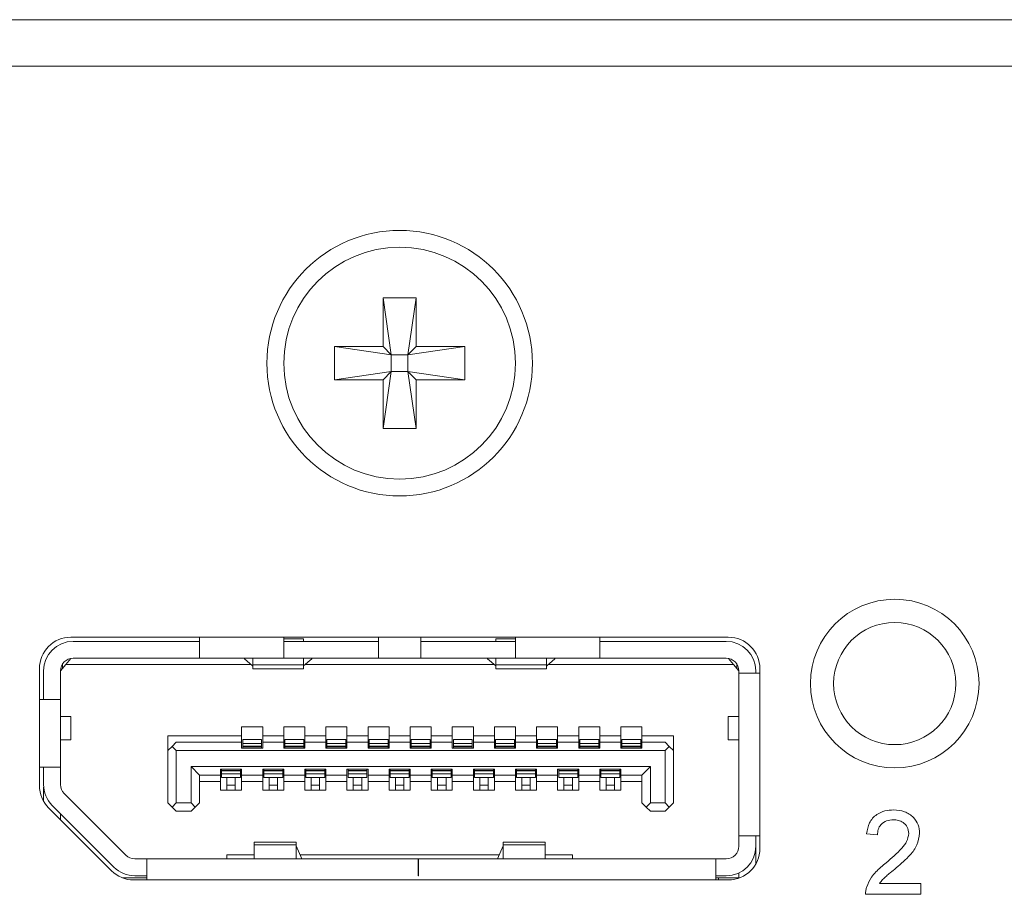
# Model space of a CAD drawing. Header units: millimetres. Extents: x 0 to 1118, y 0 to 864.
# Tile 102 of 256: x 232.56 to 238.4, y 443.57 to 448.76. Entities that reach past the tile are written whole.
import ezdxf

# ---------------------------------------------------------------- set-up
doc = ezdxf.new("R2010")
doc.units = ezdxf.units.MM

msp = doc.modelspace()

# ---------------------------------------------------------------- linework, layer by layer
at = {"color": 7, "linetype": 'Continuous', "lineweight": 15}
for p, q in [((219.6268, 448.7552), (255.8768, 448.7552)), ((219.6268, 448.4802), (255.8768, 448.4802)), ((234.7155, 447.1052), (234.913, 447.1052)), ((234.7155, 446.8164), (234.7155, 447.1052)), ((234.7155, 447.1052), (234.7649, 446.767)), ((234.913, 447.1052), (234.8636, 446.767)), ((234.913, 447.1052), (234.913, 446.8164)), ((234.4268, 446.8164), (234.7155, 446.8164)), ((234.4268, 446.6189), (234.4268, 446.8164)), ((234.4268, 446.8164), (234.7649, 446.767)), ((234.7649, 446.767), (234.7155, 446.8164)), ((235.2018, 446.8164), (234.8636, 446.767)), ((234.913, 446.8164), (234.8636, 446.767)), ((234.913, 446.8164), (235.2018, 446.8164)), ((235.2018, 446.8164), (235.2018, 446.6189)), ((234.7649, 446.6683), (234.7649, 446.767)), ((234.7649, 446.767), (234.8636, 446.767)), ((234.8636, 446.767), (234.8636, 446.6683)), ((234.4268, 446.6189), (234.7649, 446.6683)), ((234.7155, 446.6189), (234.7649, 446.6683)), ((234.7155, 446.3302), (234.7649, 446.6683)), ((234.8636, 446.6683), (234.7649, 446.6683)), ((234.913, 446.3302), (234.8636, 446.6683)), ((234.8636, 446.6683), (234.913, 446.6189)), ((235.2018, 446.6189), (234.8636, 446.6683)), ((234.7155, 446.6189), (234.4268, 446.6189)), ((234.7155, 446.3302), (234.7155, 446.6189)), ((234.913, 446.6189), (234.913, 446.3302)), ((235.2018, 446.6189), (234.913, 446.6189)), ((234.913, 446.3302), (234.7155, 446.3302)), ((236.7643, 445.0927), (232.8643, 445.0927)), ((233.6268, 445.0927), (233.6268, 444.9677)), ((234.1268, 444.9677), (234.1268, 445.0927)), ((234.6893, 445.0927), (234.6893, 444.9677)), ((234.9393, 444.9677), (234.9393, 445.0927)), ((235.5018, 445.0927), (235.5018, 444.9677)), ((236.0018, 444.9677), (236.0018, 445.0927)), ((232.8768, 445.0677), (233.6268, 445.0677)), ((234.243, 445.0824), (234.1268, 445.0824)), ((234.1268, 445.0677), (234.6893, 445.0677)), ((234.243, 445.0677), (234.243, 445.0824)), ((234.9393, 445.0677), (235.5018, 445.0677)), ((235.3855, 445.0824), (235.5018, 445.0824)), ((235.3855, 445.0824), (235.3855, 445.0677)), ((236.0018, 445.0677), (236.7518, 445.0677)), ((232.8018, 444.8927), (232.833, 444.9302)), ((232.8143, 444.9077), (232.8143, 444.9341)), ((232.833, 444.9302), (232.8632, 444.9664)), ((233.9324, 444.9302), (232.833, 444.9302)), ((232.8768, 444.9677), (233.6268, 444.9677)), ((234.1268, 444.9677), (233.6268, 444.9677)), ((233.893, 444.964), (233.893, 444.9677)), ((233.9418, 444.922), (233.893, 444.964)), ((233.943, 444.9677), (233.943, 444.929)), ((234.243, 444.929), (233.943, 444.929)), ((233.943, 444.929), (233.943, 444.9052)), ((234.1268, 444.9677), (234.6893, 444.9677)), ((234.243, 444.929), (234.243, 444.9677)), ((234.243, 444.9052), (234.243, 444.929)), ((234.293, 444.964), (234.2442, 444.922)), ((235.3749, 444.9302), (234.2537, 444.9302)), ((234.293, 444.9677), (234.293, 444.964)), ((234.9393, 444.9677), (234.6893, 444.9677)), ((234.9393, 444.9677), (235.5018, 444.9677)), ((235.3355, 444.964), (235.3355, 444.9677)), ((235.3355, 444.964), (235.3843, 444.922)), ((235.3855, 444.9677), (235.3855, 444.929)), ((235.6855, 444.929), (235.3855, 444.929)), ((235.3855, 444.929), (235.3855, 444.9052)), ((236.0018, 444.9677), (235.5018, 444.9677)), ((235.6855, 444.929), (235.6855, 444.9677)), ((235.6855, 444.9052), (235.6855, 444.929)), ((235.6867, 444.922), (235.7355, 444.964)), ((236.7955, 444.9302), (235.6962, 444.9302)), ((235.7355, 444.9677), (235.7355, 444.964)), ((236.0018, 444.9677), (236.7518, 444.9677)), ((236.7653, 444.9664), (236.7955, 444.9302)), ((236.7955, 444.9302), (236.8268, 444.8927)), ((236.8143, 444.9077), (236.8143, 444.9341)), ((232.6768, 444.9052), (232.6768, 444.2128)), ((232.7018, 444.7227), (232.7018, 444.8927)), ((232.8018, 444.8952), (232.8143, 444.9077)), ((232.8018, 444.8927), (232.8018, 444.7227)), ((233.943, 444.9052), (234.243, 444.9052)), ((235.3855, 444.9052), (235.6855, 444.9052)), ((236.8268, 444.8802), (236.8268, 444.8927)), ((236.9518, 444.8802), (236.8268, 444.8802)), ((236.8268, 443.9152), (236.8268, 444.8802)), ((236.9268, 444.8802), (236.9268, 444.8927)), ((236.9518, 443.8402), (236.9518, 444.9052)), ((232.8018, 444.7227), (232.6768, 444.7227)), ((232.8018, 444.7227), (232.8018, 444.3227)), ((232.8643, 444.6214), (232.8018, 444.6214)), ((232.8643, 444.4839), (232.8643, 444.6214)), ((236.7643, 444.6214), (236.7643, 444.4839)), ((236.8268, 444.6214), (236.7643, 444.6214)), ((233.4393, 444.5077), (233.8768, 444.5077)), ((233.4393, 444.5077), (233.4393, 444.4202)), ((233.8768, 444.5602), (234.0018, 444.5602)), ((233.8768, 444.5077), (233.8768, 444.5602)), ((233.8768, 444.4702), (233.8768, 444.5077)), ((234.0018, 444.5602), (234.0018, 444.5077)), ((234.0018, 444.5077), (234.1268, 444.5077)), ((234.0018, 444.5077), (234.0018, 444.4702)), ((234.1268, 444.5602), (234.2518, 444.5602)), ((234.1268, 444.5077), (234.1268, 444.5602)), ((234.1268, 444.4702), (234.1268, 444.5077)), ((234.2518, 444.5602), (234.2518, 444.5077)), ((234.2518, 444.5077), (234.3768, 444.5077)), ((234.2518, 444.5077), (234.2518, 444.4702)), ((234.3768, 444.5602), (234.5018, 444.5602)), ((234.3768, 444.5077), (234.3768, 444.5602)), ((234.3768, 444.4702), (234.3768, 444.5077)), ((234.5018, 444.5602), (234.5018, 444.5077)), ((234.5018, 444.5077), (234.6268, 444.5077)), ((234.5018, 444.5077), (234.5018, 444.4702)), ((234.6268, 444.5602), (234.7518, 444.5602)), ((234.6268, 444.5077), (234.6268, 444.5602)), ((234.6268, 444.4702), (234.6268, 444.5077)), ((234.7518, 444.5602), (234.7518, 444.5077)), ((234.7518, 444.5077), (234.8768, 444.5077)), ((234.7518, 444.5077), (234.7518, 444.4702)), ((234.8768, 444.5602), (235.0018, 444.5602)), ((234.8768, 444.5077), (234.8768, 444.5602)), ((234.8768, 444.4702), (234.8768, 444.5077)), ((235.0018, 444.5602), (235.0018, 444.5077)), ((235.0018, 444.5077), (235.1268, 444.5077)), ((235.0018, 444.5077), (235.0018, 444.4702)), ((235.1268, 444.5602), (235.2518, 444.5602)), ((235.1268, 444.5077), (235.1268, 444.5602)), ((235.1268, 444.4702), (235.1268, 444.5077)), ((235.2518, 444.5602), (235.2518, 444.5077)), ((235.2518, 444.5077), (235.3768, 444.5077)), ((235.2518, 444.5077), (235.2518, 444.4702)), ((235.3768, 444.5602), (235.5018, 444.5602)), ((235.3768, 444.5077), (235.3768, 444.5602)), ((235.3768, 444.4702), (235.3768, 444.5077)), ((235.5018, 444.5602), (235.5018, 444.5077)), ((235.5018, 444.5077), (235.6268, 444.5077)), ((235.5018, 444.5077), (235.5018, 444.4702)), ((235.6268, 444.5602), (235.7518, 444.5602)), ((235.6268, 444.5077), (235.6268, 444.5602)), ((235.6268, 444.4702), (235.6268, 444.5077)), ((235.7518, 444.5602), (235.7518, 444.5077)), ((235.7518, 444.5077), (235.8768, 444.5077)), ((235.7518, 444.5077), (235.7518, 444.4702)), ((235.8768, 444.5602), (236.0018, 444.5602)), ((235.8768, 444.5077), (235.8768, 444.5602)), ((235.8768, 444.4702), (235.8768, 444.5077)), ((236.0018, 444.5602), (236.0018, 444.5077)), ((236.0018, 444.5077), (236.1268, 444.5077)), ((236.0018, 444.5077), (236.0018, 444.4702)), ((236.1268, 444.5602), (236.2518, 444.5602)), ((236.1268, 444.5077), (236.1268, 444.5602)), ((236.1268, 444.4702), (236.1268, 444.5077)), ((236.2518, 444.5602), (236.2518, 444.5077)), ((236.2518, 444.5077), (236.4393, 444.5077)), ((236.2518, 444.5077), (236.2518, 444.4702)), ((236.4393, 444.5077), (236.4393, 444.4202)), ((232.8018, 444.4839), (232.8643, 444.4839)), ((233.4893, 444.4702), (233.4643, 444.4452)), ((233.8768, 444.4702), (233.4893, 444.4702)), ((233.8768, 444.4352), (233.8768, 444.4702)), ((233.9955, 444.4852), (233.883, 444.4852)), ((233.883, 444.4852), (233.883, 444.463)), ((233.9955, 444.463), (233.883, 444.463)), ((233.883, 444.463), (233.883, 444.4458)), ((233.883, 444.4458), (233.883, 444.4427)), ((233.9955, 444.4458), (233.883, 444.4458)), ((233.9955, 444.4852), (233.9955, 444.463)), ((233.9955, 444.463), (233.9955, 444.4458)), ((233.9955, 444.4458), (233.9955, 444.4427)), ((234.0018, 444.4702), (234.0018, 444.4352)), ((234.1268, 444.4702), (234.0018, 444.4702)), ((234.1268, 444.4352), (234.1268, 444.4702)), ((234.2455, 444.4852), (234.133, 444.4852)), ((234.133, 444.4852), (234.133, 444.463)), ((234.133, 444.463), (234.133, 444.4458)), ((234.2455, 444.463), (234.133, 444.463)), ((234.2455, 444.4458), (234.133, 444.4458)), ((234.133, 444.4458), (234.133, 444.4427)), ((234.2455, 444.4852), (234.2455, 444.463)), ((234.2455, 444.463), (234.2455, 444.4458)), ((234.2455, 444.4458), (234.2455, 444.4427)), ((234.2518, 444.4702), (234.2518, 444.4352)), ((234.3768, 444.4702), (234.2518, 444.4702)), ((234.3768, 444.4352), (234.3768, 444.4702)), ((234.4955, 444.4852), (234.383, 444.4852)), ((234.383, 444.4852), (234.383, 444.463)), ((234.4955, 444.463), (234.383, 444.463)), ((234.383, 444.463), (234.383, 444.4458)), ((234.383, 444.4458), (234.383, 444.4427)), ((234.4955, 444.4458), (234.383, 444.4458)), ((234.4955, 444.4852), (234.4955, 444.463)), ((234.4955, 444.463), (234.4955, 444.4458)), ((234.4955, 444.4458), (234.4955, 444.4427)), ((234.5018, 444.4702), (234.5018, 444.4352)), ((234.6268, 444.4702), (234.5018, 444.4702)), ((234.6268, 444.4352), (234.6268, 444.4702)), ((234.7455, 444.4852), (234.633, 444.4852)), ((234.633, 444.4852), (234.633, 444.463)), ((234.633, 444.463), (234.633, 444.4458)), ((234.7455, 444.463), (234.633, 444.463)), ((234.7455, 444.4458), (234.633, 444.4458)), ((234.633, 444.4458), (234.633, 444.4427)), ((234.7455, 444.4852), (234.7455, 444.463)), ((234.7455, 444.463), (234.7455, 444.4458)), ((234.7455, 444.4458), (234.7455, 444.4427)), ((234.7518, 444.4702), (234.7518, 444.4352)), ((234.8768, 444.4702), (234.7518, 444.4702)), ((234.8768, 444.4352), (234.8768, 444.4702)), ((234.9955, 444.4852), (234.883, 444.4852)), ((234.883, 444.4852), (234.883, 444.463)), ((234.9955, 444.463), (234.883, 444.463)), ((234.883, 444.463), (234.883, 444.4458)), ((234.883, 444.4458), (234.883, 444.4427)), ((234.9955, 444.4458), (234.883, 444.4458)), ((234.9955, 444.4852), (234.9955, 444.463)), ((234.9955, 444.463), (234.9955, 444.4458)), ((234.9955, 444.4458), (234.9955, 444.4427)), ((235.0018, 444.4702), (235.0018, 444.4352)), ((235.1268, 444.4702), (235.0018, 444.4702)), ((235.1268, 444.4352), (235.1268, 444.4702)), ((235.2455, 444.4852), (235.133, 444.4852)), ((235.133, 444.4852), (235.133, 444.463)), ((235.2455, 444.463), (235.133, 444.463)), ((235.133, 444.463), (235.133, 444.4458)), ((235.133, 444.4458), (235.133, 444.4427)), ((235.2455, 444.4458), (235.133, 444.4458)), ((235.2455, 444.4852), (235.2455, 444.463)), ((235.2455, 444.463), (235.2455, 444.4458)), ((235.2455, 444.4458), (235.2455, 444.4427)), ((235.2518, 444.4702), (235.2518, 444.4352)), ((235.3768, 444.4702), (235.2518, 444.4702)), ((235.3768, 444.4352), (235.3768, 444.4702)), ((235.4955, 444.4852), (235.383, 444.4852)), ((235.383, 444.4852), (235.383, 444.463)), ((235.4955, 444.463), (235.383, 444.463)), ((235.383, 444.463), (235.383, 444.4458)), ((235.4955, 444.4458), (235.383, 444.4458)), ((235.383, 444.4458), (235.383, 444.4427)), ((235.4955, 444.4852), (235.4955, 444.463)), ((235.4955, 444.463), (235.4955, 444.4458)), ((235.4955, 444.4458), (235.4955, 444.4427)), ((235.5018, 444.4702), (235.5018, 444.4352)), ((235.6268, 444.4702), (235.5018, 444.4702)), ((235.6268, 444.4352), (235.6268, 444.4702)), ((235.7455, 444.4852), (235.633, 444.4852)), ((235.633, 444.4852), (235.633, 444.463)), ((235.633, 444.463), (235.633, 444.4458)), ((235.7455, 444.463), (235.633, 444.463)), ((235.633, 444.4458), (235.633, 444.4427)), ((235.7455, 444.4458), (235.633, 444.4458)), ((235.7455, 444.4852), (235.7455, 444.463)), ((235.7455, 444.463), (235.7455, 444.4458)), ((235.7455, 444.4458), (235.7455, 444.4427)), ((235.7518, 444.4702), (235.7518, 444.4352)), ((235.8768, 444.4702), (235.7518, 444.4702)), ((235.8768, 444.4352), (235.8768, 444.4702)), ((235.9955, 444.4852), (235.883, 444.4852)), ((235.883, 444.4852), (235.883, 444.463)), ((235.883, 444.463), (235.883, 444.4458)), ((235.9955, 444.463), (235.883, 444.463)), ((235.883, 444.4458), (235.883, 444.4427)), ((235.9955, 444.4458), (235.883, 444.4458)), ((235.9955, 444.4852), (235.9955, 444.463)), ((235.9955, 444.463), (235.9955, 444.4458)), ((235.9955, 444.4458), (235.9955, 444.4427)), ((236.0018, 444.4702), (236.0018, 444.4352)), ((236.1268, 444.4702), (236.0018, 444.4702)), ((236.1268, 444.4352), (236.1268, 444.4702)), ((236.2455, 444.4852), (236.133, 444.4852)), ((236.133, 444.4852), (236.133, 444.463)), ((236.133, 444.463), (236.133, 444.4458)), ((236.2455, 444.463), (236.133, 444.463)), ((236.133, 444.4458), (236.133, 444.4427)), ((236.2455, 444.4458), (236.133, 444.4458)), ((236.2455, 444.4852), (236.2455, 444.463)), ((236.2455, 444.463), (236.2455, 444.4458)), ((236.2455, 444.4458), (236.2455, 444.4427)), ((236.2518, 444.4702), (236.2518, 444.4352)), ((236.3893, 444.4702), (236.2518, 444.4702)), ((236.4143, 444.4452), (236.3893, 444.4702)), ((236.7643, 444.4839), (236.8268, 444.4839)), ((233.4393, 444.4202), (233.4643, 444.4452)), ((233.4393, 444.1102), (233.4393, 444.4202)), ((233.4643, 444.4452), (233.4893, 444.4202)), ((233.4893, 444.4202), (233.4893, 444.1102)), ((236.3893, 444.4202), (233.4893, 444.4202)), ((234.0018, 444.4352), (233.8768, 444.4352)), ((233.883, 444.4427), (233.883, 444.4352)), ((233.9955, 444.4427), (233.883, 444.4427)), ((233.9955, 444.4427), (233.9955, 444.4352)), ((234.2518, 444.4352), (234.1268, 444.4352)), ((234.2455, 444.4427), (234.133, 444.4427)), ((234.133, 444.4427), (234.133, 444.4352)), ((234.2455, 444.4427), (234.2455, 444.4352)), ((234.5018, 444.4352), (234.3768, 444.4352)), ((234.4955, 444.4427), (234.383, 444.4427)), ((234.383, 444.4427), (234.383, 444.4352)), ((234.4955, 444.4427), (234.4955, 444.4352)), ((234.7518, 444.4352), (234.6268, 444.4352)), ((234.7455, 444.4427), (234.633, 444.4427)), ((234.633, 444.4427), (234.633, 444.4352)), ((234.7455, 444.4427), (234.7455, 444.4352)), ((235.0018, 444.4352), (234.8768, 444.4352)), ((234.9955, 444.4427), (234.883, 444.4427)), ((234.883, 444.4427), (234.883, 444.4352)), ((234.9955, 444.4427), (234.9955, 444.4352)), ((235.2518, 444.4352), (235.1268, 444.4352)), ((235.2455, 444.4427), (235.133, 444.4427)), ((235.133, 444.4427), (235.133, 444.4352)), ((235.2455, 444.4427), (235.2455, 444.4352)), ((235.5018, 444.4352), (235.3768, 444.4352)), ((235.4955, 444.4427), (235.383, 444.4427)), ((235.383, 444.4427), (235.383, 444.4352)), ((235.4955, 444.4427), (235.4955, 444.4352)), ((235.7518, 444.4352), (235.6268, 444.4352)), ((235.633, 444.4427), (235.633, 444.4352)), ((235.7455, 444.4427), (235.633, 444.4427)), ((235.7455, 444.4427), (235.7455, 444.4352)), ((236.0018, 444.4352), (235.8768, 444.4352)), ((235.883, 444.4427), (235.883, 444.4352)), ((235.9955, 444.4427), (235.883, 444.4427)), ((235.9955, 444.4427), (235.9955, 444.4352)), ((236.2518, 444.4352), (236.1268, 444.4352)), ((236.2455, 444.4427), (236.133, 444.4427)), ((236.133, 444.4427), (236.133, 444.4352)), ((236.2455, 444.4427), (236.2455, 444.4352)), ((236.3893, 444.4202), (236.4143, 444.4452)), ((236.3893, 444.4202), (236.3893, 444.1102)), ((236.4143, 444.4452), (236.4393, 444.4202)), ((236.4393, 444.4202), (236.4393, 444.1102)), ((232.6768, 444.3227), (232.8018, 444.3227)), ((232.7018, 444.3227), (232.7018, 444.2187)), ((232.8018, 444.2187), (232.8018, 444.3227)), ((233.5768, 444.3252), (236.3018, 444.3252)), ((233.5768, 444.1102), (233.5768, 444.3252)), ((233.5768, 444.3252), (233.6268, 444.2752)), ((233.6268, 444.2752), (233.7518, 444.2752)), ((233.6268, 444.2752), (233.6268, 444.1102)), ((233.7518, 444.3102), (233.8768, 444.3102)), ((233.7518, 444.2752), (233.7518, 444.3102)), ((233.7518, 444.2377), (233.7518, 444.2752)), ((233.758, 444.3102), (233.758, 444.3027)), ((233.758, 444.3027), (233.758, 444.2995)), ((233.758, 444.3027), (233.8705, 444.3027)), ((233.8705, 444.2995), (233.758, 444.2995)), ((233.758, 444.2995), (233.758, 444.2823)), ((233.8705, 444.2823), (233.758, 444.2823)), ((233.758, 444.2823), (233.758, 444.2602)), ((233.8705, 444.3102), (233.8705, 444.3027)), ((233.8705, 444.3027), (233.8705, 444.2995)), ((233.8705, 444.2995), (233.8705, 444.2823)), ((233.8705, 444.2823), (233.8705, 444.2602)), ((233.8768, 444.3102), (233.8768, 444.2752)), ((233.8768, 444.2752), (234.0018, 444.2752)), ((233.8768, 444.2752), (233.8768, 444.2377)), ((234.0018, 444.3102), (234.1268, 444.3102)), ((234.0018, 444.2752), (234.0018, 444.3102)), ((234.0018, 444.2377), (234.0018, 444.2752)), ((234.008, 444.3102), (234.008, 444.3027)), ((234.008, 444.3027), (234.008, 444.2995)), ((234.008, 444.3027), (234.1205, 444.3027)), ((234.1205, 444.2995), (234.008, 444.2995)), ((234.008, 444.2995), (234.008, 444.2823)), ((234.1205, 444.2823), (234.008, 444.2823)), ((234.008, 444.2823), (234.008, 444.2602)), ((234.1205, 444.3102), (234.1205, 444.3027)), ((234.1205, 444.3027), (234.1205, 444.2995)), ((234.1205, 444.2995), (234.1205, 444.2823)), ((234.1205, 444.2823), (234.1205, 444.2602)), ((234.1268, 444.3102), (234.1268, 444.2752)), ((234.1268, 444.2752), (234.2518, 444.2752)), ((234.1268, 444.2752), (234.1268, 444.2377)), ((234.2518, 444.3102), (234.3768, 444.3102)), ((234.2518, 444.2752), (234.2518, 444.3102)), ((234.2518, 444.2377), (234.2518, 444.2752)), ((234.258, 444.3102), (234.258, 444.3027)), ((234.258, 444.3027), (234.258, 444.2995)), ((234.258, 444.3027), (234.3705, 444.3027)), ((234.3705, 444.2995), (234.258, 444.2995)), ((234.258, 444.2995), (234.258, 444.2823)), ((234.3705, 444.2823), (234.258, 444.2823)), ((234.258, 444.2823), (234.258, 444.2602)), ((234.3705, 444.3102), (234.3705, 444.3027)), ((234.3705, 444.3027), (234.3705, 444.2995)), ((234.3705, 444.2995), (234.3705, 444.2823)), ((234.3705, 444.2823), (234.3705, 444.2602)), ((234.3768, 444.3102), (234.3768, 444.2752)), ((234.3768, 444.2752), (234.5018, 444.2752)), ((234.3768, 444.2752), (234.3768, 444.2377)), ((234.5018, 444.3102), (234.6268, 444.3102)), ((234.5018, 444.2752), (234.5018, 444.3102)), ((234.5018, 444.2377), (234.5018, 444.2752)), ((234.508, 444.3102), (234.508, 444.3027)), ((234.508, 444.3027), (234.508, 444.2995)), ((234.508, 444.3027), (234.6205, 444.3027)), ((234.6205, 444.2995), (234.508, 444.2995)), ((234.508, 444.2995), (234.508, 444.2823)), ((234.6205, 444.2823), (234.508, 444.2823)), ((234.508, 444.2823), (234.508, 444.2602)), ((234.6205, 444.3102), (234.6205, 444.3027)), ((234.6205, 444.3027), (234.6205, 444.2995)), ((234.6205, 444.2995), (234.6205, 444.2823)), ((234.6205, 444.2823), (234.6205, 444.2602)), ((234.6268, 444.3102), (234.6268, 444.2752)), ((234.6268, 444.2752), (234.7518, 444.2752)), ((234.6268, 444.2752), (234.6268, 444.2377)), ((234.7518, 444.3102), (234.8768, 444.3102)), ((234.7518, 444.2752), (234.7518, 444.3102)), ((234.7518, 444.2377), (234.7518, 444.2752)), ((234.758, 444.3102), (234.758, 444.3027)), ((234.758, 444.3027), (234.8705, 444.3027)), ((234.758, 444.3027), (234.758, 444.2995)), ((234.758, 444.2995), (234.758, 444.2823)), ((234.8705, 444.2995), (234.758, 444.2995)), ((234.8705, 444.2823), (234.758, 444.2823)), ((234.758, 444.2823), (234.758, 444.2602)), ((234.8705, 444.3102), (234.8705, 444.3027)), ((234.8705, 444.3027), (234.8705, 444.2995)), ((234.8705, 444.2995), (234.8705, 444.2823)), ((234.8705, 444.2823), (234.8705, 444.2602)), ((234.8768, 444.3102), (234.8768, 444.2752)), ((234.8768, 444.2752), (235.0018, 444.2752)), ((234.8768, 444.2752), (234.8768, 444.2377)), ((235.0018, 444.3102), (235.1268, 444.3102)), ((235.0018, 444.2752), (235.0018, 444.3102)), ((235.0018, 444.2377), (235.0018, 444.2752)), ((235.008, 444.3102), (235.008, 444.3027)), ((235.008, 444.3027), (235.1205, 444.3027)), ((235.008, 444.3027), (235.008, 444.2995)), ((235.008, 444.2995), (235.008, 444.2823)), ((235.1205, 444.2995), (235.008, 444.2995)), ((235.1205, 444.2823), (235.008, 444.2823)), ((235.008, 444.2823), (235.008, 444.2602)), ((235.1205, 444.3102), (235.1205, 444.3027)), ((235.1205, 444.3027), (235.1205, 444.2995)), ((235.1205, 444.2995), (235.1205, 444.2823)), ((235.1205, 444.2823), (235.1205, 444.2602)), ((235.1268, 444.3102), (235.1268, 444.2752)), ((235.1268, 444.2752), (235.2518, 444.2752)), ((235.1268, 444.2752), (235.1268, 444.2377)), ((235.2518, 444.3102), (235.3768, 444.3102)), ((235.2518, 444.2752), (235.2518, 444.3102)), ((235.2518, 444.2377), (235.2518, 444.2752)), ((235.258, 444.3102), (235.258, 444.3027)), ((235.258, 444.3027), (235.258, 444.2995)), ((235.258, 444.3027), (235.3705, 444.3027)), ((235.3705, 444.2995), (235.258, 444.2995)), ((235.258, 444.2995), (235.258, 444.2823)), ((235.3705, 444.2823), (235.258, 444.2823)), ((235.258, 444.2823), (235.258, 444.2602)), ((235.3705, 444.3102), (235.3705, 444.3027)), ((235.3705, 444.3027), (235.3705, 444.2995)), ((235.3705, 444.2995), (235.3705, 444.2823)), ((235.3705, 444.2823), (235.3705, 444.2602)), ((235.3768, 444.3102), (235.3768, 444.2752)), ((235.3768, 444.2752), (235.5018, 444.2752)), ((235.3768, 444.2752), (235.3768, 444.2377)), ((235.5018, 444.3102), (235.6268, 444.3102)), ((235.5018, 444.2752), (235.5018, 444.3102)), ((235.5018, 444.2377), (235.5018, 444.2752)), ((235.508, 444.3102), (235.508, 444.3027)), ((235.508, 444.3027), (235.508, 444.2995)), ((235.508, 444.3027), (235.6205, 444.3027)), ((235.508, 444.2995), (235.508, 444.2823)), ((235.6205, 444.2995), (235.508, 444.2995)), ((235.6205, 444.2823), (235.508, 444.2823)), ((235.508, 444.2823), (235.508, 444.2602)), ((235.6205, 444.3102), (235.6205, 444.3027)), ((235.6205, 444.3027), (235.6205, 444.2995)), ((235.6205, 444.2995), (235.6205, 444.2823)), ((235.6205, 444.2823), (235.6205, 444.2602)), ((235.6268, 444.3102), (235.6268, 444.2752)), ((235.6268, 444.2752), (235.7518, 444.2752)), ((235.6268, 444.2752), (235.6268, 444.2377)), ((235.7518, 444.3102), (235.8768, 444.3102)), ((235.7518, 444.2752), (235.7518, 444.3102)), ((235.7518, 444.2377), (235.7518, 444.2752)), ((235.758, 444.3102), (235.758, 444.3027)), ((235.758, 444.3027), (235.758, 444.2995)), ((235.758, 444.3027), (235.8705, 444.3027)), ((235.758, 444.2995), (235.758, 444.2823)), ((235.8705, 444.2995), (235.758, 444.2995)), ((235.8705, 444.2823), (235.758, 444.2823)), ((235.758, 444.2823), (235.758, 444.2602)), ((235.8705, 444.3102), (235.8705, 444.3027)), ((235.8705, 444.3027), (235.8705, 444.2995)), ((235.8705, 444.2995), (235.8705, 444.2823)), ((235.8705, 444.2823), (235.8705, 444.2602)), ((235.8768, 444.3102), (235.8768, 444.2752)), ((235.8768, 444.2752), (236.0018, 444.2752)), ((235.8768, 444.2752), (235.8768, 444.2377)), ((236.0018, 444.3102), (236.1268, 444.3102)), ((236.0018, 444.2752), (236.0018, 444.3102)), ((236.0018, 444.2377), (236.0018, 444.2752)), ((236.008, 444.3102), (236.008, 444.3027)), ((236.008, 444.3027), (236.1205, 444.3027)), ((236.008, 444.3027), (236.008, 444.2995)), ((236.008, 444.2995), (236.008, 444.2823)), ((236.1205, 444.2995), (236.008, 444.2995)), ((236.1205, 444.2823), (236.008, 444.2823)), ((236.008, 444.2823), (236.008, 444.2602)), ((236.1205, 444.3102), (236.1205, 444.3027)), ((236.1205, 444.3027), (236.1205, 444.2995)), ((236.1205, 444.2995), (236.1205, 444.2823)), ((236.1205, 444.2823), (236.1205, 444.2602)), ((236.1268, 444.3102), (236.1268, 444.2752)), ((236.1268, 444.2752), (236.2518, 444.2752)), ((236.1268, 444.2752), (236.1268, 444.2377)), ((236.2518, 444.2752), (236.3018, 444.3252)), ((236.2518, 444.1102), (236.2518, 444.2752)), ((236.3018, 444.3252), (236.3018, 444.1102)), ((233.7518, 444.2377), (233.6268, 444.2377)), ((233.7518, 444.1852), (233.7518, 444.2377)), ((233.8705, 444.2602), (233.758, 444.2602)), ((233.7893, 444.2602), (233.7893, 444.2156)), ((233.8393, 444.2156), (233.7893, 444.2156)), ((233.7893, 444.2156), (233.7893, 444.1852)), ((233.8393, 444.2602), (233.8393, 444.2156)), ((233.8393, 444.2156), (233.8393, 444.1852)), ((234.0018, 444.2377), (233.8768, 444.2377)), ((233.8768, 444.2377), (233.8768, 444.1852)), ((234.0018, 444.1852), (234.0018, 444.2377)), ((234.1205, 444.2602), (234.008, 444.2602)), ((234.0393, 444.2602), (234.0393, 444.2156)), ((234.0893, 444.2156), (234.0393, 444.2156)), ((234.0393, 444.2156), (234.0393, 444.1852)), ((234.0893, 444.2602), (234.0893, 444.2156)), ((234.0893, 444.2156), (234.0893, 444.1852)), ((234.2518, 444.2377), (234.1268, 444.2377)), ((234.1268, 444.2377), (234.1268, 444.1852)), ((234.2518, 444.1852), (234.2518, 444.2377)), ((234.3705, 444.2602), (234.258, 444.2602)), ((234.2893, 444.2602), (234.2893, 444.2156)), ((234.3393, 444.2156), (234.2893, 444.2156)), ((234.2893, 444.2156), (234.2893, 444.1852)), ((234.3393, 444.2602), (234.3393, 444.2156)), ((234.3393, 444.2156), (234.3393, 444.1852)), ((234.5018, 444.2377), (234.3768, 444.2377)), ((234.3768, 444.2377), (234.3768, 444.1852)), ((234.5018, 444.1852), (234.5018, 444.2377)), ((234.6205, 444.2602), (234.508, 444.2602)), ((234.5393, 444.2602), (234.5393, 444.2156)), ((234.5893, 444.2156), (234.5393, 444.2156)), ((234.5393, 444.2156), (234.5393, 444.1852)), ((234.5893, 444.2602), (234.5893, 444.2156)), ((234.5893, 444.2156), (234.5893, 444.1852)), ((234.7518, 444.2377), (234.6268, 444.2377)), ((234.6268, 444.2377), (234.6268, 444.1852)), ((234.7518, 444.1852), (234.7518, 444.2377)), ((234.8705, 444.2602), (234.758, 444.2602)), ((234.7893, 444.2602), (234.7893, 444.2156)), ((234.8393, 444.2156), (234.7893, 444.2156)), ((234.7893, 444.2156), (234.7893, 444.1852)), ((234.8393, 444.2602), (234.8393, 444.2156)), ((234.8393, 444.2156), (234.8393, 444.1852)), ((235.0018, 444.2377), (234.8768, 444.2377)), ((234.8768, 444.2377), (234.8768, 444.1852)), ((235.0018, 444.1852), (235.0018, 444.2377)), ((235.1205, 444.2602), (235.008, 444.2602)), ((235.0393, 444.2602), (235.0393, 444.2156)), ((235.0893, 444.2156), (235.0393, 444.2156)), ((235.0393, 444.2156), (235.0393, 444.1852)), ((235.0893, 444.2602), (235.0893, 444.2156)), ((235.0893, 444.2156), (235.0893, 444.1852)), ((235.2518, 444.2377), (235.1268, 444.2377)), ((235.1268, 444.2377), (235.1268, 444.1852)), ((235.2518, 444.1852), (235.2518, 444.2377)), ((235.3705, 444.2602), (235.258, 444.2602)), ((235.2893, 444.2602), (235.2893, 444.2156)), ((235.3393, 444.2156), (235.2893, 444.2156)), ((235.2893, 444.2156), (235.2893, 444.1852)), ((235.3393, 444.2602), (235.3393, 444.2156)), ((235.3393, 444.2156), (235.3393, 444.1852)), ((235.5018, 444.2377), (235.3768, 444.2377)), ((235.3768, 444.2377), (235.3768, 444.1852)), ((235.5018, 444.1852), (235.5018, 444.2377)), ((235.6205, 444.2602), (235.508, 444.2602)), ((235.5393, 444.2602), (235.5393, 444.2156)), ((235.5893, 444.2156), (235.5393, 444.2156)), ((235.5393, 444.2156), (235.5393, 444.1852)), ((235.5893, 444.2602), (235.5893, 444.2156)), ((235.5893, 444.2156), (235.5893, 444.1852)), ((235.7518, 444.2377), (235.6268, 444.2377)), ((235.6268, 444.2377), (235.6268, 444.1852)), ((235.7518, 444.1852), (235.7518, 444.2377)), ((235.8705, 444.2602), (235.758, 444.2602)), ((235.7893, 444.2602), (235.7893, 444.2156)), ((235.8393, 444.2156), (235.7893, 444.2156)), ((235.7893, 444.2156), (235.7893, 444.1852)), ((235.8393, 444.2602), (235.8393, 444.2156)), ((235.8393, 444.2156), (235.8393, 444.1852)), ((236.0018, 444.2377), (235.8768, 444.2377)), ((235.8768, 444.2377), (235.8768, 444.1852)), ((236.0018, 444.1852), (236.0018, 444.2377)), ((236.1205, 444.2602), (236.008, 444.2602)), ((236.0393, 444.2602), (236.0393, 444.2156)), ((236.0893, 444.2156), (236.0393, 444.2156)), ((236.0393, 444.2156), (236.0393, 444.1852)), ((236.0893, 444.2602), (236.0893, 444.2156)), ((236.0893, 444.2156), (236.0893, 444.1852)), ((236.2518, 444.2377), (236.1268, 444.2377)), ((236.1268, 444.2377), (236.1268, 444.1852)), ((232.7018, 444.1193), (232.7018, 444.2027)), ((233.1898, 443.7996), (232.8237, 444.1657)), ((233.8768, 444.1852), (233.7518, 444.1852)), ((234.1268, 444.1852), (234.0018, 444.1852)), ((234.3768, 444.1852), (234.2518, 444.1852)), ((234.6268, 444.1852), (234.5018, 444.1852)), ((234.8768, 444.1852), (234.7518, 444.1852)), ((235.1268, 444.1852), (235.0018, 444.1852)), ((235.3768, 444.1852), (235.2518, 444.1852)), ((235.6268, 444.1852), (235.5018, 444.1852)), ((235.8768, 444.1852), (235.7518, 444.1852)), ((236.1268, 444.1852), (236.0018, 444.1852)), ((233.4643, 444.0852), (233.4393, 444.1102)), ((233.4643, 444.0852), (233.4893, 444.1102)), ((233.4893, 444.1102), (233.5768, 444.1102)), ((233.6018, 444.0852), (233.5768, 444.1102)), ((233.6018, 444.0852), (233.6268, 444.1102)), ((236.2768, 444.0852), (236.2518, 444.1102)), ((236.2768, 444.0852), (236.3018, 444.1102)), ((236.3893, 444.1102), (236.3018, 444.1102)), ((236.3893, 444.1102), (236.4143, 444.0852)), ((236.4143, 444.0852), (236.4393, 444.1102)), ((233.1044, 443.7076), (232.7317, 444.0802)), ((233.1191, 443.7289), (232.753, 444.095)), ((232.8018, 444.0462), (232.8018, 444.0102)), ((233.4893, 444.0602), (233.4643, 444.0852)), ((233.4893, 444.0602), (233.5768, 444.0602)), ((233.6018, 444.0852), (233.5768, 444.0602)), ((236.3018, 444.0602), (236.2768, 444.0852)), ((236.3018, 444.0602), (236.3893, 444.0602)), ((236.3893, 444.0602), (236.4143, 444.0852)), ((237.6492, 443.9202), (237.5851, 443.9266)), ((234.2005, 443.8777), (233.9505, 443.8777)), ((233.9505, 443.8777), (233.9505, 443.8603)), ((234.2005, 443.8603), (234.2005, 443.8777)), ((235.678, 443.8777), (235.428, 443.8777)), ((235.428, 443.8777), (235.428, 443.8603)), ((235.678, 443.8603), (235.678, 443.8777)), ((236.8268, 443.9152), (236.9518, 443.9152)), ((236.8268, 443.9152), (236.8268, 443.8527)), ((236.9268, 443.9152), (236.9268, 443.8527)), ((233.9505, 443.8603), (233.9505, 443.7777)), ((233.9505, 443.8603), (234.2005, 443.8603)), ((234.2005, 443.7777), (234.2005, 443.8603)), ((234.2005, 443.8549), (234.2334, 443.7777)), ((235.3951, 443.7777), (235.428, 443.8549)), ((235.428, 443.8603), (235.428, 443.7777)), ((235.428, 443.8603), (235.678, 443.8603)), ((235.678, 443.7777), (235.678, 443.8603)), ((236.9268, 443.8527), (236.9268, 443.7466)), ((233.3143, 443.7777), (233.2428, 443.7777)), ((233.3143, 443.7777), (233.3143, 443.6527)), ((233.3143, 443.7777), (234.9243, 443.7777)), ((233.7893, 443.8027), (233.9505, 443.8027)), ((233.7893, 443.7777), (233.7893, 443.8027)), ((234.2227, 443.8027), (235.4058, 443.8027)), ((234.9243, 443.6777), (234.9243, 443.7777)), ((234.9243, 443.7777), (234.9268, 443.7777)), ((234.9268, 443.7777), (236.6893, 443.7777)), ((234.9268, 443.7777), (234.9268, 443.6777)), ((235.678, 443.8027), (235.8393, 443.8027)), ((235.8393, 443.8027), (235.8393, 443.7777)), ((236.6893, 443.6527), (236.6893, 443.7777)), ((236.6893, 443.7777), (236.7518, 443.7777)), ((236.8268, 443.6634), (236.8268, 443.6945)), ((233.1696, 443.6652), (233.3143, 443.6652)), ((233.2369, 443.6527), (236.7643, 443.6527)), ((233.2428, 443.6777), (233.3143, 443.6777)), ((234.9268, 443.6777), (234.9243, 443.6777)), ((236.7518, 443.6777), (236.6893, 443.6777)), ((236.6893, 443.6652), (236.7068, 443.6652)), ((236.7068, 443.6527), (236.7068, 443.6652)), ((236.8143, 443.6652), (236.7068, 443.6652)), ((236.8143, 443.6652), (236.8143, 443.6594)), ((236.8143, 443.6652), (236.8268, 443.6652)), ((237.661, 443.6318), (237.9056, 443.6318)), ((237.9056, 443.6318), (237.9056, 443.5677)), ((237.9056, 443.5677), (237.5787, 443.5677))]:
    msp.add_line(p, q, dxfattribs=at)
at = {"color": 9, "linetype": 'Continuous', "lineweight": 15}
msp.add_line((232.7025, 444.2027), (232.7018, 444.2027), dxfattribs=at)
at = {"color": 7, "linetype": 'Continuous', "lineweight": 15}
for centre, radius in [((234.8143, 446.7177), 0.7875), ((234.8143, 446.7177), 0.6875), ((237.7518, 444.8177), 0.5), ((237.7518, 444.8177), 0.3625)]:
    msp.add_circle(centre, radius, dxfattribs=at)
for centre, radius, start, end in [((232.8643, 444.9052), 0.1875, 90, 180), ((236.7643, 444.9052), 0.1875, 0, 90), ((232.8768, 444.8927), 0.175, 90, 180), ((236.7518, 444.8927), 0.175, 0, 90), ((232.8768, 444.8927), 0.075, 90, 180), ((236.7518, 444.8927), 0.075, 0, 90), ((232.8643, 444.2128), 0.1875, 180, 225), ((232.8768, 444.2187), 0.175, 180, 225), ((232.8768, 444.2187), 0.075, 180, 225), ((236.7518, 443.8527), 0.075, 270, 0), ((236.7518, 443.8527), 0.175, 270, 0), ((236.7643, 443.8402), 0.1875, 270, 0), ((233.2428, 443.8527), 0.075, 225, 270), ((233.2369, 443.8402), 0.1875, 225, 270), ((233.2428, 443.8527), 0.175, 225, 270)]:
    msp.add_arc(centre, radius, start, end, dxfattribs=at)
for centre, start_param, end_param in [((233.9479, 445.0802), 2.698682, 2.791636), ((234.2381, 445.0802), 3.491549, 3.584504), ((235.3904, 445.0802), 2.698682, 2.791636), ((235.6806, 445.0802), 3.491549, 3.584504)]:
    msp.add_ellipse(centre, major_axis=(0, 0.175), ratio=0.081633, start_param=start_param, end_param=end_param, dxfattribs=at)
for points, knots in [([(237.5851, 443.9266), (237.5888, 443.9488), (237.5962, 443.9931), (237.6391, 444.0421), (237.6928, 444.0648), (237.7278, 444.0667), (237.7454, 444.0677)], [0, 0, 0, 0, 0.280235, 0.558893, 0.779132, 1, 1, 1, 1]), ([(237.7454, 444.0677), (237.7672, 444.0661), (237.8107, 444.0631), (237.8628, 444.0285), (237.8946, 443.9809), (237.8977, 443.9467), (237.8992, 443.9296)], [0, 0, 0, 0, 0.280482, 0.559644, 0.779749, 1, 1, 1, 1]), ([(237.744, 444.01), (237.7301, 444.0089), (237.7025, 444.0069), (237.6693, 443.9844), (237.6516, 443.9527), (237.65, 443.9311), (237.6492, 443.9202)], [0, 0, 0, 0, 0.28041, 0.559489, 0.779375, 1, 1, 1, 1]), ([(237.8351, 443.929), (237.8334, 443.9418), (237.83, 443.9674), (237.8041, 443.9941), (237.7741, 444.0082), (237.754, 444.0094), (237.744, 444.01)], [0, 0, 0, 0, 0.27908, 0.558612, 0.779043, 1, 1, 1, 1]), ([(237.7007, 443.7547), (237.7326, 443.782), (237.7771, 443.82), (237.8263, 443.8795), (237.8322, 443.9126), (237.8351, 443.929)], [0, 0, 0, 0, 0.561313, 0.781386, 1, 1, 1, 1]), ([(237.8992, 443.9296), (237.8958, 443.9058), (237.889, 443.8579), (237.8353, 443.7887), (237.7889, 443.7489), (237.7605, 443.7245)], [0, 0, 0, 0, 0.278741, 0.558834, 1, 1, 1, 1]), ([(237.5854, 443.6121), (237.5939, 443.6315), (237.6078, 443.6635), (237.6393, 443.7006), (237.6689, 443.7289), (237.6901, 443.7461), (237.7007, 443.7547)], [0, 0, 0, 0, 0.339411, 0.559525, 0.779752, 1, 1, 1, 1]), ([(237.7605, 443.7245), (237.7486, 443.7147), (237.7289, 443.6985), (237.7018, 443.6756), (237.6792, 443.6557), (237.6671, 443.6397), (237.661, 443.6318)], [0, 0, 0, 0, 0.3400378, 0.5600628, 0.7800895, 1, 1, 1, 1]), ([(237.5787, 443.5677), (237.5789, 443.5761), (237.5792, 443.5913), (237.5835, 443.6058), (237.5854, 443.6121)], [0, 0, 0, 0, 0.559956, 1, 1, 1, 1])]:
    msp.add_open_spline(points, degree=3, knots=knots, dxfattribs=at)

doc.saveas('drawing.dxf')
